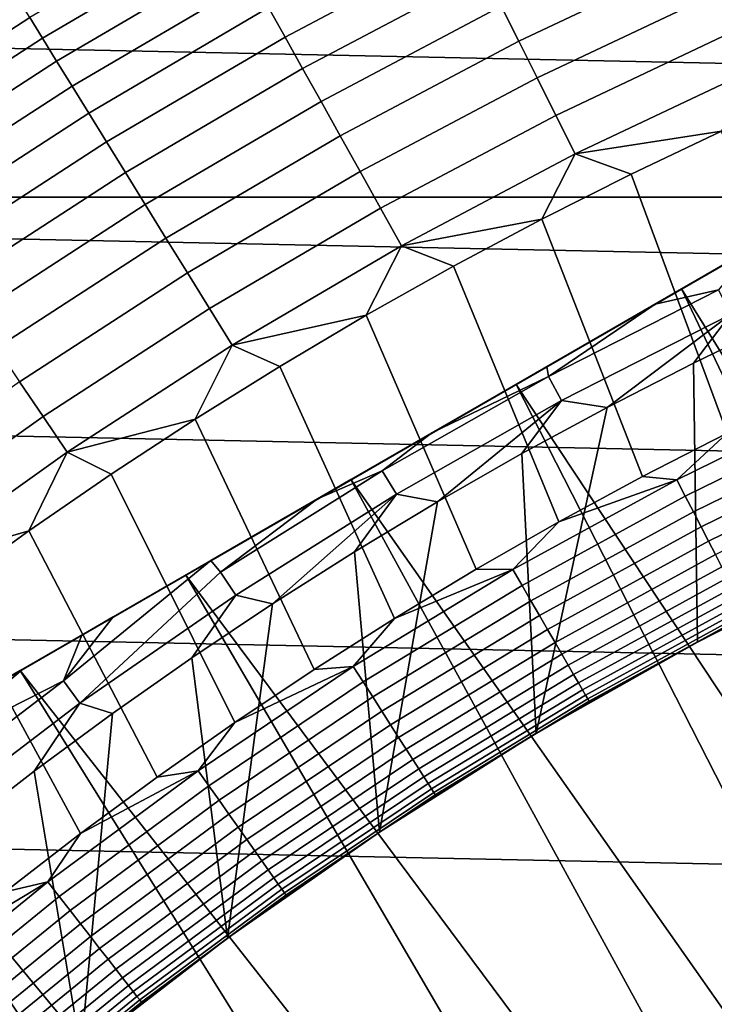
# Model space of a CAD drawing. Header units: metres. Extents: x -29 to 117, y -464 to 29.
# Tile 107 of 256: x -12.24 to -8.9, y 15 to 19.74. Entities that reach past the tile are written whole.
import ezdxf

# ---------------------------------------------------------------- set-up
doc = ezdxf.new("R2010")
doc.units = ezdxf.units.M
doc.layers.add('solid_24_501_056_XXX', color=7, linetype='CONTINUOUS')

msp = doc.modelspace()

# ---------------------------------------------------------------- linework, layer by layer
at = {"layer": 'solid_24_501_056_XXX'}
for points in [[(-3.338249, 21.744022, 147.34346), (-3.335342, 21.745701, 147.257355), (-17.164658, 13.761341, 147.257355), (-17.161753, 13.763019, 147.34343)], [(-17.164658, 13.761341, 129.791641), (-17.164658, 13.761341, 147.257355), (-3.335342, 21.745701, 147.257355), (-3.335342, 21.745701, 129.791641)], [(-17.159746, 13.764176, 129.621338), (-17.164658, 13.761341, 129.791641), (-3.335342, 21.745701, 129.791641), (-3.340253, 21.742865, 129.621338)], [(-3.34721, 21.738848, 147.429932), (-3.338249, 21.744022, 147.34346), (-17.161753, 13.763019, 147.34343), (-17.1528, 13.768188, 147.429871)], [(-3.340253, 21.742865, 129.621338), (-3.355197, 21.734238, 129.450684), (-17.159746, 13.764176, 129.621338)], [(-3.360694, 21.731064, 129.406357), (-17.144802, 13.772804, 129.450684), (-17.159746, 13.764176, 129.621338), (-3.355197, 21.734238, 129.450684)], [(-3.353562, 21.735182, 147.471283), (-3.34721, 21.738848, 147.429932), (-17.1528, 13.768188, 147.429871), (-17.146439, 13.77186, 147.471283)], [(-3.362133, 21.730232, 147.516678), (-3.353562, 21.735182, 147.471283), (-17.146439, 13.77186, 147.471283), (-17.137892, 13.776795, 147.516571)], [(-3.380181, 21.719812, 129.279663), (-17.139305, 13.775978, 129.406357), (-17.144802, 13.772804, 129.450684), (-3.360694, 21.731064, 129.406357)], [(-3.415605, 21.69936, 129.10791), (-17.11982, 13.787229, 129.279663), (-17.139305, 13.775978, 129.406357), (-3.380181, 21.719812, 129.279663)], [(-3.3836, 21.717838, 147.604523), (-3.362133, 21.730232, 147.516678), (-17.137892, 13.776795, 147.516571), (-17.116444, 13.789178, 147.60437)], [(-3.437664, 21.686625, 129.020355), (-17.084394, 13.807681, 129.10791), (-17.11982, 13.787229, 129.279663), (-3.415605, 21.69936, 129.10791)], [(-3.408527, 21.703447, 147.684433), (-3.3836, 21.717838, 147.604523), (-17.116444, 13.789178, 147.60437), (-17.091473, 13.803596, 147.684433)], [(-3.411747, 21.701588, 147.693619), (-3.408527, 21.703447, 147.684433), (-17.091473, 13.803596, 147.684433), (-17.08832, 13.805415, 147.69342)], [(-3.447465, 21.680967, 147.784378), (-3.411747, 21.701588, 147.693619), (-17.08832, 13.805415, 147.69342), (-17.052635, 13.826018, 147.784149)], [(-3.461836, 21.672668, 128.935287), (-17.062336, 13.820416, 129.020355), (-17.084394, 13.807681, 129.10791), (-3.437664, 21.686625, 129.020355)], [(-3.519247, 21.639523, 128.761612), (-17.038164, 13.834373, 128.935287), (-17.062336, 13.820416, 129.020355), (-3.461836, 21.672668, 128.935287)], [(-3.49114, 21.65575, 147.876862), (-3.447465, 21.680967, 147.784378), (-17.052635, 13.826018, 147.784149), (-17.008993, 13.851214, 147.876602)], [(-3.500814, 21.650166, 147.895264), (-3.49114, 21.65575, 147.876862), (-17.008993, 13.851214, 147.876602), (-16.999187, 13.856875, 147.895264)], [(-3.543741, 21.625381, 147.971329), (-3.500814, 21.650166, 147.895264), (-16.999187, 13.856875, 147.895264), (-16.956413, 13.881571, 147.971069)], [(-3.567751, 21.611519, 128.636612), (-16.980753, 13.867518, 128.761612), (-17.038164, 13.834373, 128.935287), (-3.519247, 21.639523, 128.761612)], [(-3.588748, 21.599396, 128.5867), (-16.932249, 13.895523, 128.636612), (-16.980753, 13.867518, 128.761612), (-3.567751, 21.611519, 128.636612)], [(-3.606045, 21.589411, 148.067581), (-3.543741, 21.625381, 147.971329), (-16.956413, 13.881571, 147.971069), (-16.894117, 13.917538, 148.067352)], [(-3.670763, 21.552046, 128.410522), (-16.911251, 13.907645, 128.5867), (-16.932249, 13.895523, 128.636612), (-3.588748, 21.599396, 128.5867)], [(-3.753112, 21.504501, 128.256302), (-16.829237, 13.954996, 128.410522), (-16.911251, 13.907645, 128.5867), (-3.670763, 21.552046, 128.410522)], [(-3.631133, 21.574926, 148.102859), (-3.606045, 21.589411, 148.067581), (-16.894117, 13.917538, 148.067352), (-16.868868, 13.932116, 148.102859)], [(-3.631133, 21.574926, 148.102859), (-16.868868, 13.932116, 148.102859), (-16.821459, 13.959487, 148.165436)], [(-3.67869, 21.547468, 148.165619), (-3.631133, 21.574926, 148.102859), (-16.821459, 13.959487, 148.165436)], [(-3.766415, 21.49682, 128.232971), (-16.746887, 14.002541, 128.256302), (-16.829237, 13.954996, 128.410522), (-3.753112, 21.504501, 128.256302)], [(-3.67869, 21.547468, 148.165619), (-16.821459, 13.959487, 148.165436), (-16.737396, 14.00802, 148.264679)], [(-3.762733, 21.498945, 148.264816), (-3.67869, 21.547468, 148.165619), (-16.737396, 14.00802, 148.264679)], [(-3.876734, 21.433128, 128.054153), (-16.733585, 14.010221, 128.232971), (-16.746887, 14.002541, 128.256302), (-3.766415, 21.49682, 128.232971)], [(-3.762733, 21.498945, 148.264816), (-16.737396, 14.00802, 148.264679), (-16.69902, 14.030177, 148.30632)], [(-3.80098, 21.476864, 148.30632), (-3.762733, 21.498945, 148.264816), (-16.69902, 14.030177, 148.30632)], [(-3.80098, 21.476864, 148.30632), (-16.69902, 14.030177, 148.30632), (-16.641638, 14.063307, 148.364944)], [(-3.858473, 21.44367, 148.365051), (-3.80098, 21.476864, 148.30632), (-16.641638, 14.063307, 148.364944)], [(-3.997584, 21.363356, 127.880692), (-16.623266, 14.073914, 128.054153), (-16.733585, 14.010221, 128.232971), (-3.876734, 21.433128, 128.054153)], [(-3.858473, 21.44367, 148.365051), (-16.641638, 14.063307, 148.364944), (-16.533468, 14.125759, 148.465179)], [(-3.966613, 21.381235, 148.46524), (-3.858473, 21.44367, 148.365051), (-16.533468, 14.125759, 148.465179)], [(-4.002474, 21.360531, 127.874092), (-16.502417, 14.143686, 127.880692), (-16.623266, 14.073914, 128.054153), (-3.997584, 21.363356, 127.880692)], [(-3.966613, 21.381235, 148.46524), (-16.533468, 14.125759, 148.465179), (-16.487696, 14.152185, 148.504456)], [(-4.012304, 21.354856, 148.504456), (-3.966613, 21.381235, 148.46524), (-16.487696, 14.152185, 148.504456)], [(-4.002474, 21.360531, 127.874092), (-16.497526, 14.14651, 127.874092), (-16.502417, 14.143686, 127.880692)], [(-4.002474, 21.360531, 127.874092), (-4.145812, 21.277775, 127.693161), (-16.497526, 14.14651, 127.874092)], [(-4.012304, 21.354856, 148.504456), (-16.487696, 14.152185, 148.504456), (-16.41267, 14.195501, 148.56517)], [(-4.087372, 21.311516, 148.565216), (-4.012304, 21.354856, 148.504456), (-16.41267, 14.195501, 148.56517)], [(-4.145812, 21.277775, 127.693161), (-16.354189, 14.229266, 127.693161), (-16.497526, 14.14651, 127.874092)], [(-4.087372, 21.311516, 148.565216), (-16.41267, 14.195501, 148.56517), (-16.27846, 14.272987, 148.664291)], [(-4.145812, 21.277775, 127.693161), (-4.306782, 21.184839, 127.511368), (-16.354189, 14.229266, 127.693161)], [(-4.221549, 21.234049, 148.664291), (-4.087372, 21.311516, 148.565216), (-16.27846, 14.272987, 148.664291)], [(-4.221549, 21.234049, 148.664291), (-16.27846, 14.272987, 148.664291), (-16.232086, 14.299762, 148.696198)], [(-4.267913, 21.207281, 148.696198), (-4.221549, 21.234049, 148.664291), (-16.232086, 14.299762, 148.696198)], [(-16.354189, 14.229266, 127.693161), (-4.306782, 21.184839, 127.511368), (-16.193218, 14.322203, 127.511368)], [(-4.267913, 21.207281, 148.696198), (-16.232086, 14.299762, 148.696198), (-16.130388, 14.358477, 148.762192)], [(-4.388535, 21.137638, 127.432182), (-16.193218, 14.322203, 127.511368), (-4.306782, 21.184839, 127.511368)], [(-4.369589, 21.148577, 148.762177), (-4.267913, 21.207281, 148.696198), (-16.130388, 14.358477, 148.762192)], [(-4.388535, 21.137638, 127.432182), (-16.111464, 14.369404, 127.432182), (-16.193218, 14.322203, 127.511368)], [(-4.369589, 21.148577, 148.762177), (-16.130388, 14.358477, 148.762192), (-15.967922, 14.452277, 148.858505)], [(-4.388535, 21.137638, 127.432182), (-4.439304, 21.108328, 127.389404), (-16.111464, 14.369404, 127.432182)], [(-4.532027, 21.054794, 148.85849), (-4.369589, 21.148577, 148.762177), (-15.967922, 14.452277, 148.858505)], [(-4.439304, 21.108328, 127.389404), (-16.060696, 14.398714, 127.389404), (-16.111464, 14.369404, 127.432182)], [(-4.483792, 21.082642, 127.354851), (-16.060696, 14.398714, 127.389404), (-4.439304, 21.108328, 127.389404)], [(-4.483792, 21.082642, 127.354851), (-16.016201, 14.424403, 127.354851), (-16.060696, 14.398714, 127.389404)], [(-4.592687, 21.019772, 127.279572), (-16.016201, 14.424403, 127.354851), (-4.483792, 21.082642, 127.354851)], [(-4.532027, 21.054794, 148.85849), (-15.967922, 14.452277, 148.858505), (-15.928154, 14.475237, 148.880569)], [(-4.571845, 21.031805, 148.880569), (-4.532027, 21.054794, 148.85849), (-15.928154, 14.475237, 148.880569)], [(-4.571845, 21.031805, 148.880569), (-15.928154, 14.475237, 148.880569), (-15.790285, 14.554835, 148.952667)], [(-4.709642, 20.952248, 148.952637), (-4.571845, 21.031805, 148.880569), (-15.790285, 14.554835, 148.952667)], [(-4.592687, 21.019772, 127.279572), (-15.9073, 14.487277, 127.279564), (-16.016201, 14.424403, 127.354851)], [(-4.592687, 21.019772, 127.279572), (-4.606872, 21.011581, 127.270576), (-15.9073, 14.487277, 127.279564)], [(-4.606872, 21.011581, 127.270576), (-15.893128, 14.49546, 127.270576), (-15.9073, 14.487277, 127.279564)], [(-4.715443, 20.948898, 127.206665), (-15.893128, 14.49546, 127.270576), (-4.606872, 21.011581, 127.270576)], [(-4.715443, 20.948898, 127.206665), (-15.784534, 14.558156, 127.20665), (-15.893128, 14.49546, 127.270576)], [(-4.9027, 20.840786, 149.044434), (-4.709642, 20.952248, 148.952637), (-15.790285, 14.554835, 148.952667)], [(-4.715443, 20.948898, 127.206665), (-4.809387, 20.894659, 127.157463), (-15.784534, 14.558156, 127.20665)], [(-4.809387, 20.894659, 127.157463), (-15.690613, 14.612382, 127.157463), (-15.784534, 14.558156, 127.20665)], [(-4.852493, 20.869772, 127.136429), (-15.690613, 14.612382, 127.157463), (-4.809387, 20.894659, 127.157463)], [(-4.9027, 20.840786, 149.044434), (-15.790285, 14.554835, 148.952667), (-15.597211, 14.666307, 149.044464)], [(-4.852493, 20.869772, 127.136429), (-15.647472, 14.637289, 127.136414), (-15.690613, 14.612382, 127.157463)], [(-5.004299, 20.782127, 127.069069), (-15.647472, 14.637289, 127.136414), (-4.852493, 20.869772, 127.136429)], [(-4.9027, 20.840786, 149.044434), (-15.597211, 14.666307, 149.044464), (-15.569981, 14.682029, 149.05661)], [(-4.930018, 20.825014, 149.05661), (-4.9027, 20.840786, 149.044434), (-15.569981, 14.682029, 149.05661)], [(-4.930018, 20.825014, 149.05661), (-15.569981, 14.682029, 149.05661), (-15.387621, 14.787314, 149.133255)], [(-5.112286, 20.719782, 149.133209), (-4.930018, 20.825014, 149.05661), (-15.387621, 14.787314, 149.133255)], [(-5.004299, 20.782127, 127.069069), (-15.495652, 14.724942, 127.069054), (-15.647472, 14.637289, 127.136414)], [(-5.004299, 20.782127, 127.069069), (-5.048937, 20.756355, 127.050964), (-15.495652, 14.724942, 127.069054)], [(-5.048937, 20.756355, 127.050964), (-15.451062, 14.750686, 127.050964), (-15.495652, 14.724942, 127.069054)], [(-5.17133, 20.685692, 127.004776), (-15.451062, 14.750686, 127.050964), (-5.048937, 20.756355, 127.050964)], [(-5.338662, 20.589083, 149.218842), (-5.112286, 20.719782, 149.133209), (-15.387621, 14.787314, 149.133255)], [(-5.17133, 20.685692, 127.004776), (-15.328606, 14.821386, 127.004753), (-15.451062, 14.750686, 127.050964)], [(-5.17133, 20.685692, 127.004776), (-5.328514, 20.594942, 126.95192), (-15.328606, 14.821386, 127.004753)], [(-5.338662, 20.589083, 149.218842), (-15.387621, 14.787314, 149.133255), (-15.161252, 14.918008, 149.218872)], [(-5.328514, 20.594942, 126.95192), (-15.171486, 14.9121, 126.95192), (-15.328606, 14.821386, 127.004753)], [(-5.354352, 20.580025, 126.943832), (-15.171486, 14.9121, 126.95192), (-5.328514, 20.594942, 126.95192)], [(-5.354352, 20.580025, 126.943832), (-15.145568, 14.927063, 126.943802), (-15.171486, 14.9121, 126.95192)], [(-5.338662, 20.589083, 149.218842), (-15.161252, 14.918008, 149.218872), (-15.148416, 14.925419, 149.223434)], [(-5.351584, 20.581623, 149.223434), (-5.338662, 20.589083, 149.218842), (-15.148416, 14.925419, 149.223434)], [(-5.351584, 20.581623, 149.223434), (-15.148416, 14.925419, 149.223434), (-14.916635, 15.059237, 149.300659)], [(-5.554103, 20.464699, 126.886475), (-15.145568, 14.927063, 126.943802), (-5.354352, 20.580025, 126.943832)], [(-5.583311, 20.447834, 149.300629), (-5.351584, 20.581623, 149.223434), (-14.916635, 15.059237, 149.300659)], [(-5.554103, 20.464699, 126.886475), (-14.945799, 15.0424, 126.886444), (-15.145568, 14.927063, 126.943802)], [(-5.554103, 20.464699, 126.886475), (-5.652919, 20.407646, 126.861031), (-14.945799, 15.0424, 126.886444)], [(-5.583311, 20.447834, 149.300629), (-14.916635, 15.059237, 149.300659), (-14.65399, 15.210876, 149.378677)], [(-5.583311, 20.447834, 149.300629), (-14.65399, 15.210876, 149.378677), (-5.84601, 20.296165, 149.378677)], [(-5.652919, 20.407646, 126.861031), (-14.847081, 15.099395, 126.861031), (-14.945799, 15.0424, 126.886444)], [(-5.771246, 20.339331, 126.832909), (-14.847081, 15.099395, 126.861031), (-5.652919, 20.407646, 126.861031)], [(-5.771246, 20.339331, 126.832909), (-14.728635, 15.16778, 126.832878), (-14.847081, 15.099395, 126.861031)], [(-6.0066, 20.203449, 126.783394), (-14.728635, 15.16778, 126.832878), (-5.771246, 20.339331, 126.832909)], [(-5.84601, 20.296165, 149.378677), (-14.65399, 15.210876, 149.378677), (-13.842729, 15.679258, 149.584457)], [(-5.84601, 20.296165, 149.378677), (-13.842729, 15.679258, 149.584457), (-6.657271, 19.827784, 149.584457)], [(-11.305944, 20.267025, 122.197731), (-12.191357, 19.747089, 122.197731), (-12.130145, 19.64794, 122.378937), (-11.249178, 20.165266, 122.378937)], [(-10.156631, 20.2649, 122.866074), (-11.043074, 19.795803, 122.866074), (-10.963618, 19.653372, 123.006828), (-10.083553, 20.119093, 123.006828)], [(-6.0066, 20.203449, 126.783394), (-14.493257, 15.303676, 126.783363), (-14.728635, 15.16778, 126.832878)], [(-6.0066, 20.203449, 126.783394), (-6.028538, 20.190783, 126.779175), (-14.493257, 15.303676, 126.783363)], [(-6.028538, 20.190783, 126.779175), (-14.471464, 15.316257, 126.779175), (-14.493257, 15.303676, 126.783363)], [(-6.261362, 20.056362, 126.738152), (-14.471464, 15.316257, 126.779175), (-6.028538, 20.190783, 126.779175)], [(-9.039147, 20.221937, 123.25148), (-9.924785, 19.802311, 123.25148), (-9.839911, 19.632971, 123.354111), (-8.961849, 20.049007, 123.354111)], [(-11.249178, 20.165266, 122.378937), (-12.130145, 19.64794, 122.378937), (-12.06226, 19.537981, 122.551315), (-11.186223, 20.052412, 122.551315)], [(-10.083553, 20.119093, 123.006828), (-10.963618, 19.653372, 123.006828), (-10.879447, 19.502485, 123.135521), (-10.006138, 19.964632, 123.135521)], [(-6.261362, 20.056362, 126.738152), (-14.238462, 15.450781, 126.738121), (-14.471464, 15.316257, 126.779175)], [(-6.261362, 20.056362, 126.738152), (-6.467978, 19.937073, 126.706787), (-14.238462, 15.450781, 126.738121)], [(-11.186223, 20.052412, 122.551315), (-12.06226, 19.537981, 122.551315), (-11.98805, 19.41778, 122.713974), (-11.117403, 19.929047, 122.713974)], [(-8.961849, 20.049007, 123.354111), (-9.839911, 19.632971, 123.354111), (-9.751958, 19.457481, 123.442886), (-8.881743, 19.869799, 123.442886)], [(-10.006138, 19.964632, 123.135521), (-10.879447, 19.502485, 123.135521), (-10.790993, 19.343924, 123.25148), (-9.924785, 19.802311, 123.25148)], [(-6.467978, 19.937073, 126.706787), (-14.032022, 15.569969, 126.706787), (-14.238462, 15.450781, 126.738121)], [(-6.536589, 19.897459, 126.697319), (-14.032022, 15.569969, 126.706787), (-6.467978, 19.937073, 126.706787)], [(-6.536589, 19.897459, 126.697319), (-13.963189, 15.60971, 126.697289), (-14.032022, 15.569969, 126.706787)], [(-6.833449, 19.726067, 126.661034), (-13.963189, 15.60971, 126.697289), (-6.536589, 19.897459, 126.697319)], [(-11.117403, 19.929047, 122.713974), (-11.98805, 19.41778, 122.713974), (-11.9079, 19.287956, 122.866074), (-11.043074, 19.795803, 122.866074)], [(-8.881743, 19.869799, 123.442886), (-9.751958, 19.457481, 123.442886), (-9.661376, 19.276749, 123.517342), (-8.799245, 19.685236, 123.517342)], [(-6.657271, 19.827784, 149.584457), (-13.842729, 15.679258, 149.584457), (-13.038033, 16.14385, 149.748764)], [(-12.24558, 19.834917, 122.008636), (-13.110959, 19.27384, 122.008636), (-13.052904, 19.188496, 122.197731), (-12.191357, 19.747089, 122.197731)], [(-6.657271, 19.827784, 149.584457), (-13.038033, 16.14385, 149.748764), (-7.461968, 19.363192, 149.748764)], [(-9.924785, 19.802311, 123.25148), (-10.790993, 19.343924, 123.25148), (-10.698712, 19.178503, 123.354111), (-9.839911, 19.632971, 123.354111)], [(21.877172, 18.883842, -99.5), (-21.877172, 18.883842, -99.5), (-21.067442, 19.783127, -99.5)], [(21.877172, 18.883842, -99.5), (-21.067442, 19.783127, -99.5), (21.067442, 19.783127, -99.5)], [(-11.043074, 19.795803, 122.866074), (-11.9079, 19.287956, 122.866074), (-11.822222, 19.149178, 123.006828), (-10.963618, 19.653372, 123.006828)], [(-6.833449, 19.726067, 126.661034), (-13.66626, 15.781142, 126.660995), (-13.963189, 15.60971, 126.697289)], [(-6.833449, 19.726067, 126.661034), (-6.991508, 19.634811, 126.644547), (-13.66626, 15.781142, 126.660995)], [(-12.191357, 19.747089, 122.197731), (-13.052904, 19.188496, 122.197731), (-12.987367, 19.092152, 122.378937), (-12.130145, 19.64794, 122.378937)], [(-8.799245, 19.685236, 123.517342), (-9.661376, 19.276749, 123.517342), (-9.568634, 19.091707, 123.577095), (-8.714778, 19.496273, 123.577095)], [(-6.991508, 19.634811, 126.644547), (-13.508492, 15.872229, 126.644547), (-13.66626, 15.781142, 126.660995)], [(-7.153824, 19.5411, 126.629379), (-13.508492, 15.872229, 126.644547), (-6.991508, 19.634811, 126.644547)], [(-12.130145, 19.64794, 122.378937), (-12.987367, 19.092152, 122.378937), (-12.914683, 18.985304, 122.551315), (-12.06226, 19.537981, 122.551315)], [(-10.963618, 19.653372, 123.006828), (-11.822222, 19.149178, 123.006828), (-11.731459, 19.002163, 123.135521), (-10.879447, 19.502485, 123.135521)], [(-9.839911, 19.632971, 123.354111), (-10.698712, 19.178503, 123.354111), (-10.603083, 19.007076, 123.442886), (-9.751958, 19.457481, 123.442886)], [(-7.153824, 19.5411, 126.629379), (-13.345794, 15.966164, 126.629341), (-13.508492, 15.872229, 126.644547)], [(-7.499406, 19.341578, 126.602356), (-13.345794, 15.966164, 126.629341), (-7.153824, 19.5411, 126.629379)], [(-12.06226, 19.537981, 122.551315), (-12.914683, 18.985304, 122.551315), (-12.83523, 18.868504, 122.713974), (-11.98805, 19.41778, 122.713974)], [(-10.879447, 19.502485, 123.135521), (-11.731459, 19.002163, 123.135521), (-11.636078, 18.847668, 123.25148), (-10.790993, 19.343924, 123.25148)], [(-8.714778, 19.496273, 123.577095), (-9.568634, 19.091707, 123.577095), (-8.864876, 19.200575, 123.621208)], [(-9.751958, 19.457481, 123.442886), (-10.603083, 19.007076, 123.442886), (-10.504595, 18.830526, 123.517342), (-9.661376, 19.276749, 123.517342)], [(-11.98805, 19.41778, 122.713974), (-12.83523, 18.868504, 122.713974), (-12.749415, 18.742352, 122.866074), (-11.9079, 19.287956, 122.866074)], [(-7.499406, 19.341578, 126.602356), (-13.000055, 16.165775, 126.602318), (-13.345794, 15.966164, 126.629341)], [(-7.461968, 19.363192, 149.748764), (-13.038033, 16.14385, 149.748764), (-12.238192, 16.605639, 149.871857)], [(-7.499406, 19.341578, 126.602356), (-7.643551, 19.258354, 126.592926), (-13.000055, 16.165775, 126.602318)], [(-7.461968, 19.363192, 149.748764), (-12.238192, 16.605639, 149.871857), (-8.261808, 18.901403, 149.871857)], [(-10.790993, 19.343924, 123.25148), (-11.636078, 18.847668, 123.25148), (-11.536571, 18.686491, 123.354111), (-10.698712, 19.178503, 123.354111)], [(-11.9079, 19.287956, 122.866074), (-12.749415, 18.742352, 122.866074), (-12.657683, 18.607498, 123.006828), (-11.822222, 19.149178, 123.006828)], [(-7.643551, 19.258354, 126.592926), (-12.856415, 16.248707, 126.592926), (-13.000055, 16.165775, 126.602318)], [(-7.871931, 19.126499, 126.579926), (-12.856415, 16.248707, 126.592926), (-7.643551, 19.258354, 126.592926)], [(-9.661376, 19.276749, 123.517342), (-10.504595, 18.830526, 123.517342), (-10.403758, 18.649767, 123.577095), (-9.568634, 19.091707, 123.577095)], [(-9.568634, 19.091707, 123.577095), (-9.299648, 18.993805, 123.621208), (-8.864876, 19.200575, 123.621208)], [(-8.864876, 19.200575, 123.621208), (-9.299648, 18.993805, 123.621208), (-8.837372, 17.74782, 123.854294), (-8.425075, 17.94721, 123.854294)], [(-11.822222, 19.149178, 123.006828), (-12.657683, 18.607498, 123.006828), (-12.560505, 18.464643, 123.135521), (-11.731459, 19.002163, 123.135521)], [(-10.698712, 19.178503, 123.354111), (-11.536571, 18.686491, 123.354111), (-11.433451, 18.519463, 123.442886), (-10.603083, 19.007076, 123.442886)], [(-7.871931, 19.126499, 126.579926), (-12.62734, 16.380962, 126.579887), (-12.856415, 16.248707, 126.592926)], [(-8.274151, 18.894278, 126.561935), (-12.62734, 16.380962, 126.579887), (-7.871931, 19.126499, 126.579926)], [(-9.568634, 19.091707, 123.577095), (-10.403758, 18.649767, 123.577095), (-9.729602, 18.777191, 123.621208)], [(-9.568634, 19.091707, 123.577095), (-9.729602, 18.777191, 123.621208), (-9.299648, 18.993805, 123.621208)], [(-11.731459, 19.002163, 123.135521), (-12.560505, 18.464643, 123.135521), (-12.458384, 18.314518, 123.25148), (-11.636078, 18.847668, 123.25148)], [(-10.603083, 19.007076, 123.442886), (-11.433451, 18.519463, 123.442886), (-11.32725, 18.347443, 123.517342), (-10.504595, 18.830526, 123.517342)], [(-9.299648, 18.993805, 123.621208), (-9.729602, 18.777191, 123.621208), (-9.244953, 17.53896, 123.854294), (-8.837372, 17.74782, 123.854294)], [(-8.261808, 18.901403, 149.871857), (-12.238192, 16.605639, 149.871857), (-11.441702, 17.065491, 149.953873)], [(-8.261808, 18.901403, 149.871857), (-11.441702, 17.065491, 149.953873), (-9.058299, 18.441549, 149.953873)], [(-6.740732, 15.474248, 153.621323), (-8.261808, 18.901403, 149.871857), (-9.058299, 18.441549, 149.953873), (-7.112681, 15.306849, 153.621323)], [(23.380772, 16.986727, -99.5), (-22.648489, 17.951477, -99.5), (-21.877172, 18.883842, -99.5), (22.648489, 17.951477, -99.5)], [(22.648489, 17.951477, -99.5), (-21.877172, 18.883842, -99.5), (21.877172, 18.883842, -99.5)], [(-8.274151, 18.894278, 126.561935), (-12.225005, 16.613251, 126.561905), (-12.62734, 16.380962, 126.579887)], [(-8.274151, 18.894278, 126.561935), (-8.558078, 18.730352, 126.552361), (-12.225005, 16.613251, 126.561905)], [(-11.636078, 18.847668, 123.25148), (-12.458384, 18.314518, 123.25148), (-12.351845, 18.1579, 123.354111), (-11.536571, 18.686491, 123.354111)], [(-10.504595, 18.830526, 123.517342), (-11.32725, 18.347443, 123.517342), (-11.218517, 18.17132, 123.577095), (-10.403758, 18.649767, 123.577095)], [(-10.403758, 18.649767, 123.577095), (-10.154511, 18.550848, 123.621208), (-9.729602, 18.777191, 123.621208)], [(-9.729602, 18.777191, 123.621208), (-10.154511, 18.550848, 123.621208), (-9.6476, 17.32074, 123.854294), (-9.244953, 17.53896, 123.854294)], [(-12.225005, 16.613251, 126.561905), (-8.558078, 18.730352, 126.552361), (-11.941719, 16.776806, 126.552353)], [(-11.941719, 16.776806, 126.552353), (-8.558078, 18.730352, 126.552361), (-8.710312, 18.64246, 126.548126)], [(-11.536571, 18.686491, 123.354111), (-12.351845, 18.1579, 123.354111), (-12.241438, 17.995596, 123.442886), (-11.433451, 18.519463, 123.442886)], [(-11.941719, 16.776806, 126.552353), (-8.710312, 18.64246, 126.548126), (-11.790401, 16.86417, 126.548141)], [(-11.790401, 16.86417, 126.548141), (-8.710312, 18.64246, 126.548126), (-9.184677, 18.368586, 126.538322)], [(-10.403758, 18.649767, 123.577095), (-11.218517, 18.17132, 123.577095), (-10.574159, 18.314892, 123.621208)], [(-10.403758, 18.649767, 123.577095), (-10.574159, 18.314892, 123.621208), (-10.154511, 18.550848, 123.621208)], [(-9.184677, 18.368586, 126.538322), (-8.710312, 18.64246, 126.548126), (-8.879103, 18.437647, 126.52346)], [(-11.433451, 18.519463, 123.442886), (-12.241438, 17.995596, 123.442886), (-12.127732, 17.828442, 123.517342), (-11.32725, 18.347443, 123.517342)], [(-10.154511, 18.550848, 123.621208), (-10.574159, 18.314892, 123.621208), (-10.045096, 17.093281, 123.854294), (-9.6476, 17.32074, 123.854294)], [(-9.058299, 18.441549, 149.953873), (-11.441702, 17.065491, 149.953873), (-10.647049, 17.524284, 149.994873)], [(-9.058299, 18.441549, 149.953873), (-10.647049, 17.524284, 149.994873), (-9.852952, 17.982756, 149.994873)], [(-7.843901, 14.945335, 153.621323), (-7.480475, 15.130509, 153.621323), (-9.058299, 18.441549, 149.953873), (-9.852952, 17.982756, 149.994873)], [(-9.184677, 18.368586, 126.538322), (-8.879103, 18.437647, 126.52346), (-9.697364, 18.020721, 126.52346)], [(-8.821974, 18.319017, 126.505867), (-9.634971, 17.904776, 126.505867), (-9.697364, 18.020721, 126.52346), (-8.879103, 18.437647, 126.52346)], [(-7.480475, 15.130509, 153.621323), (-7.112681, 15.306849, 153.621323), (-9.058299, 18.441549, 149.953873)], [(-11.32725, 18.347443, 123.517342), (-12.127732, 17.828442, 123.517342), (-12.011315, 17.657303, 123.577095), (-11.218517, 18.17132, 123.577095)], [(-11.790401, 16.86417, 126.548141), (-9.184677, 18.368586, 126.538322), (-11.320015, 17.135748, 126.538391)], [(-11.320015, 17.135748, 126.538391), (-9.184677, 18.368586, 126.538322), (-10.807147, 17.431852, 126.532394)], [(-10.807147, 17.431852, 126.532394), (-9.184677, 18.368586, 126.538322), (-9.70532, 18.067991, 126.53231)], [(-9.70532, 18.067991, 126.53231), (-9.184677, 18.368586, 126.538322), (-9.697364, 18.020721, 126.52346)], [(-11.218517, 18.17132, 123.577095), (-10.988327, 18.069443, 123.621208), (-10.574159, 18.314892, 123.621208)], [(-10.574159, 18.314892, 123.621208), (-10.988327, 18.069443, 123.621208), (-10.437231, 16.856703, 123.854294), (-10.045096, 17.093281, 123.854294)], [(-9.634971, 17.904776, 126.505867), (-8.821974, 18.319017, 126.505867), (-9.415011, 17.871696, 126.5)], [(-8.821974, 18.319017, 126.505867), (-8.999571, 18.084448, 126.5), (-9.415011, 17.871696, 126.5)], [(-8.821974, 18.319017, 126.505867), (-8.579163, 18.287634, 126.5), (-8.999571, 18.084448, 126.5)], [(-8.999571, 18.084448, 126.5), (-8.579163, 18.287634, 126.5), (-8.186488, 17.145884, 126.5), (-8.981101, 16.74334, 126.5)], [(-11.218517, 18.17132, 123.577095), (-12.011315, 17.657303, 123.577095), (-11.396799, 17.814631, 123.621208)], [(-11.218517, 18.17132, 123.577095), (-11.396799, 17.814631, 123.621208), (-10.988327, 18.069443, 123.621208)], [(-10.988327, 18.069443, 123.621208), (-11.396799, 17.814631, 123.621208), (-10.823795, 16.611132, 123.854294), (-10.437231, 16.856703, 123.854294)], [(-10.807147, 17.431852, 126.532394), (-9.70532, 18.067991, 126.53231), (-10.257606, 17.74913, 126.53035)], [(-10.257606, 17.74913, 126.53035), (-9.70532, 18.067991, 126.53231), (-9.697364, 18.020721, 126.52346)], [(-9.415011, 17.871696, 126.5), (-8.999571, 18.084448, 126.5), (-8.981101, 16.74334, 126.5), (-9.755919, 16.304045, 126.5)], [(-10.257606, 17.74913, 126.53035), (-9.697364, 18.020721, 126.52346), (-10.496096, 17.567505, 126.52346)], [(-9.634971, 17.904776, 126.505867), (-10.428563, 17.454475, 126.505867), (-10.496096, 17.567505, 126.52346), (-9.697364, 18.020721, 126.52346)], [(24.071438, 15.992999, -99.5), (-23.380772, 16.986727, -99.5), (-22.648489, 17.951477, -99.5), (23.380772, 16.986727, -99.5)], [(-12.241438, 17.995596, 123.442886), (-13.025462, 17.436502, 123.442886), (-12.904474, 17.274542, 123.517342), (-12.127732, 17.828442, 123.517342)], [(-8.5568, 14.548918, 153.621323), (-8.202745, 14.751433, 153.621323), (-9.852952, 17.982756, 149.994873), (-10.647049, 17.524284, 149.994873)], [(-8.202745, 14.751433, 153.621323), (-7.843901, 14.945335, 153.621323), (-9.852952, 17.982756, 149.994873)], [(-10.428563, 17.454475, 126.505867), (-9.634971, 17.904776, 126.505867), (-10.230534, 17.417686, 126.5)], [(-9.634971, 17.904776, 126.505867), (-9.825266, 17.649473, 126.5), (-10.230534, 17.417686, 126.5)], [(-9.634971, 17.904776, 126.505867), (-9.415011, 17.871696, 126.5), (-9.825266, 17.649473, 126.5)], [(-8.273175, 17.919073, 123.874374), (-8.837372, 17.74782, 123.854294), (-9.080181, 17.523954, 123.874374)], [(-8.273175, 17.919073, 123.874374), (-9.080181, 17.523954, 123.874374), (-9.039411, 17.445271, 123.903053), (-8.236029, 17.838617, 123.903053)], [(-9.825266, 17.649473, 126.5), (-9.415011, 17.871696, 126.5), (-9.755919, 16.304045, 126.5)], [(-12.127732, 17.828442, 123.517342), (-12.904474, 17.274542, 123.517342), (-12.780601, 17.108719, 123.577095), (-12.011315, 17.657303, 123.577095)], [(-12.011315, 17.657303, 123.577095), (-11.799365, 17.550587, 123.621208), (-11.396799, 17.814631, 123.621208)], [(-11.396799, 17.814631, 123.621208), (-11.799365, 17.550587, 123.621208), (-11.204583, 16.356697, 123.854294), (-10.823795, 16.611132, 123.854294)], [(-8.236029, 17.838617, 123.903053), (-9.039411, 17.445271, 123.903053), (-9.000045, 17.369299, 123.939857), (-8.200161, 17.760931, 123.939857)], [(-10.807147, 17.431852, 126.532394), (-10.257606, 17.74913, 126.53035), (-10.496096, 17.567505, 126.52346)], [(-9.080181, 17.523954, 123.874374), (-8.837372, 17.74782, 123.854294), (-9.244953, 17.53896, 123.854294)], [(-8.200161, 17.760931, 123.939857), (-9.000045, 17.369299, 123.939857), (-8.962425, 17.296696, 123.984459), (-8.165885, 17.686691, 123.984459)], [(-8.165885, 17.686691, 123.984459), (-8.962425, 17.296696, 123.984459), (-8.926878, 17.228092, 124.036476), (-8.133497, 17.616543, 124.036476)], [(-12.011315, 17.657303, 123.577095), (-12.780601, 17.108719, 123.577095), (-12.195816, 17.277447, 123.621208)], [(-12.011315, 17.657303, 123.577095), (-12.195816, 17.277447, 123.621208), (-11.799365, 17.550587, 123.621208)], [(-10.230534, 17.417686, 126.5), (-9.825266, 17.649473, 126.5), (-9.755919, 16.304045, 126.5), (-10.509558, 15.828744, 126.5)], [(-8.133497, 17.616543, 124.036476), (-8.926878, 17.228092, 124.036476), (-8.893712, 17.164085, 124.095459), (-8.103278, 17.55109, 124.095459)], [(-11.799365, 17.550587, 123.621208), (-12.195816, 17.277447, 123.621208), (-11.579395, 16.093534, 123.854294), (-11.204583, 16.356697, 123.854294)], [(-10.807147, 17.431852, 126.532394), (-10.496096, 17.567505, 126.52346), (-11.27369, 17.078911, 126.52346)], [(-10.428563, 17.454475, 126.505867), (-11.201155, 16.969023, 126.505867), (-11.27369, 17.078911, 126.52346), (-10.496096, 17.567505, 126.52346)], [(-9.080181, 17.523954, 123.874374), (-9.244953, 17.53896, 123.854294), (-9.6476, 17.32074, 123.854294)], [(-9.249714, 14.118521, 153.621323), (-8.905857, 14.337906, 153.621323), (-10.647049, 17.524284, 149.994873), (-11.441702, 17.065491, 149.953873)], [(-8.905857, 14.337906, 153.621323), (-8.5568, 14.548918, 153.621323), (-10.647049, 17.524284, 149.994873)], [(-9.080181, 17.523954, 123.874374), (-9.6476, 17.32074, 123.854294), (-9.868366, 17.092512, 123.874374)], [(-9.080181, 17.523954, 123.874374), (-9.868366, 17.092512, 123.874374), (-9.824058, 17.015766, 123.903053), (-9.039411, 17.445271, 123.903053)], [(-11.320015, 17.135748, 126.538391), (-10.807147, 17.431852, 126.532394), (-11.27369, 17.078911, 126.52346)], [(-11.201155, 16.969023, 126.505867), (-10.428563, 17.454475, 126.505867), (-11.024044, 16.926611, 126.5)], [(-10.428563, 17.454475, 126.505867), (-10.630197, 17.176697, 126.5), (-11.024044, 16.926611, 126.5)], [(-10.428563, 17.454475, 126.505867), (-10.230534, 17.417686, 126.5), (-10.630197, 17.176697, 126.5)], [(-9.039411, 17.445271, 123.903053), (-9.824058, 17.015766, 123.903053), (-9.781275, 16.941666, 123.939857), (-9.000045, 17.369299, 123.939857)], [(-10.630197, 17.176697, 126.5), (-10.230534, 17.417686, 126.5), (-10.509558, 15.828744, 126.5)], [(-9.000045, 17.369299, 123.939857), (-9.781275, 16.941666, 123.939857), (-9.74039, 16.87085, 123.984459), (-8.962425, 17.296696, 123.984459)], [(-9.868366, 17.092512, 123.874374), (-9.6476, 17.32074, 123.854294), (-10.045096, 17.093281, 123.854294)], [(-8.962425, 17.296696, 123.984459), (-9.74039, 16.87085, 123.984459), (-9.701756, 16.803936, 124.036476), (-8.926878, 17.228092, 124.036476)], [(-12.780601, 17.108719, 123.577095), (-12.585948, 16.995352, 123.621208), (-12.195816, 17.277447, 123.621208)], [(-12.195816, 17.277447, 123.621208), (-12.585948, 16.995352, 123.621208), (-11.948028, 15.821785, 123.854294), (-11.579395, 16.093534, 123.854294)], [(-8.926878, 17.228092, 124.036476), (-9.701756, 16.803936, 124.036476), (-9.665711, 16.741503, 124.095459), (-8.893712, 17.164085, 124.095459)], [(-11.024044, 16.926611, 126.5), (-10.630197, 17.176697, 126.5), (-10.509558, 15.828744, 126.5), (-11.239895, 15.318759, 126.5)], [(-8.893712, 17.164085, 124.095459), (-9.665711, 16.741503, 124.095459), (-9.632566, 16.684093, 124.160889), (-8.863214, 17.105227, 124.160889)], [(-8.586097, 16.949305, 124.839096), (-8.981071, 16.743368, 124.839096), (-8.981101, 16.74334, 126.5), (-8.186488, 17.145884, 126.5)], [(-11.951188, 16.4494, 126.505867), (-12.028581, 16.555922, 126.52346), (-11.320015, 17.135748, 126.538391), (-11.27369, 17.078911, 126.52346)], [(-11.790401, 16.86417, 126.548141), (-11.320015, 17.135748, 126.538391), (-12.028581, 16.555922, 126.52346)], [(-8.863214, 17.105227, 124.160889), (-9.632566, 16.684093, 124.160889), (-9.602609, 16.632206, 124.232208), (-8.835649, 17.052029, 124.232208)], [(-9.921026, 13.655148, 153.621323), (-9.58817, 13.89089, 153.621323), (-11.441702, 17.065491, 149.953873), (-12.238192, 16.605639, 149.871857)], [(-11.951188, 16.4494, 126.505867), (-11.27369, 17.078911, 126.52346), (-11.201155, 16.969023, 126.505867)], [(-9.58817, 13.89089, 153.621323), (-9.249714, 14.118521, 153.621323), (-11.441702, 17.065491, 149.953873)], [(-9.868366, 17.092512, 123.874374), (-10.437231, 16.856703, 123.854294), (-10.636099, 16.625645, 123.874374)], [(-9.868366, 17.092512, 123.874374), (-10.636099, 16.625645, 123.874374), (-10.588343, 16.550995, 123.903053), (-9.824058, 17.015766, 123.903053)], [(-9.868366, 17.092512, 123.874374), (-10.045096, 17.093281, 123.854294), (-10.437231, 16.856703, 123.854294)], [(-8.835649, 17.052029, 124.232208), (-9.602609, 16.632206, 124.232208), (-9.576099, 16.58629, 124.308784), (-8.811257, 17.004953, 124.308784)], [(-9.824058, 17.015766, 123.903053), (-10.588343, 16.550995, 123.903053), (-10.542232, 16.478916, 123.939857), (-9.781275, 16.941666, 123.939857)], [(-8.811257, 17.004953, 124.308784), (-9.576099, 16.58629, 124.308784), (-9.553267, 16.546743, 124.389969), (-8.790249, 16.964409, 124.389969)], [(24.71983, 14.971294, -99.5), (-24.071438, 15.992999, -99.5), (-23.380772, 16.986727, -99.5), (24.071438, 15.992999, -99.5)], [(-12.585948, 16.995352, 123.621208), (-12.969558, 16.704451, 123.621208), (-12.310286, 15.541593, 123.854294), (-11.948028, 15.821785, 123.854294)], [(-11.951188, 16.4494, 126.505867), (-11.201155, 16.969023, 126.505867), (-11.412271, 16.667324, 126.5), (-11.794287, 16.399231, 126.5)], [(-11.201155, 16.969023, 126.505867), (-11.024044, 16.926611, 126.5), (-11.412271, 16.667324, 126.5)], [(-8.790249, 16.964409, 124.389969), (-9.553267, 16.546743, 124.389969), (-9.534311, 16.51391, 124.475044), (-8.772806, 16.930748, 124.475044)], [(-11.412271, 16.667324, 126.5), (-11.024044, 16.926611, 126.5), (-11.239895, 15.318759, 126.5)], [(-9.781275, 16.941666, 123.939857), (-10.542232, 16.478916, 123.939857), (-10.498165, 16.410036, 123.984459), (-9.74039, 16.87085, 123.984459)], [(-8.772806, 16.930748, 124.475044), (-9.534311, 16.51391, 124.475044), (-9.519395, 16.488075, 124.563286), (-8.759082, 16.904261, 124.563286)], [(-8.743227, 16.873663, 124.746147), (-8.981071, 16.743368, 124.839096), (-8.586097, 16.949305, 124.839096)], [(-11.941719, 16.776806, 126.552353), (-11.790401, 16.86417, 126.548141), (-12.028581, 16.555922, 126.52346)], [(-9.74039, 16.87085, 123.984459), (-10.498165, 16.410036, 123.984459), (-10.456527, 16.34495, 124.036476), (-9.701756, 16.803936, 124.036476)], [(-8.759082, 16.904261, 124.563286), (-9.519395, 16.488075, 124.563286), (-9.508648, 16.469461, 124.653915), (-8.749193, 16.885176, 124.653915)], [(-8.749193, 16.885176, 124.653915), (-9.508648, 16.469461, 124.653915), (-9.502165, 16.458231, 124.746147), (-8.743227, 16.873663, 124.746147)], [(-8.743227, 16.873663, 124.746147), (-9.502165, 16.458231, 124.746147), (-8.981071, 16.743368, 124.839096)], [(-10.636099, 16.625645, 123.874374), (-10.437231, 16.856703, 123.854294), (-10.823795, 16.611132, 123.854294)], [(-12.225005, 16.613251, 126.561905), (-11.941719, 16.776806, 126.552353), (-12.028581, 16.555922, 126.52346), (-12.683726, 16.224344, 126.552628)], [(-9.701756, 16.803936, 124.036476), (-10.456527, 16.34495, 124.036476), (-10.417678, 16.284224, 124.095459), (-9.665711, 16.741503, 124.095459)], [(-9.665711, 16.741503, 124.095459), (-10.417678, 16.284224, 124.095459), (-10.381954, 16.228382, 124.160889), (-9.632566, 16.684093, 124.160889)], [(-9.371109, 16.528227, 124.839096), (-9.755995, 16.304005, 124.839096), (-9.755919, 16.304045, 126.5), (-8.981101, 16.74334, 126.5)], [(-9.502165, 16.458231, 124.746147), (-9.371109, 16.528227, 124.839096), (-8.981071, 16.743368, 124.839096)], [(-8.981071, 16.743368, 124.839096), (-9.371109, 16.528227, 124.839096), (-8.981101, 16.74334, 126.5)], [(-9.632566, 16.684093, 124.160889), (-10.381954, 16.228382, 124.160889), (-10.349666, 16.177912, 124.232208), (-9.602609, 16.632206, 124.232208)], [(-11.794287, 16.399231, 126.5), (-11.412271, 16.667324, 126.5), (-11.239895, 15.318759, 126.5), (-11.945461, 14.775173, 126.5)], [(-10.636099, 16.625645, 123.874374), (-11.204583, 16.356697, 123.854294), (-11.381785, 16.124317, 123.874374)], [(-10.636099, 16.625645, 123.874374), (-11.381785, 16.124317, 123.874374), (-11.330681, 16.051918, 123.903053), (-10.588343, 16.550995, 123.903053)], [(-10.636099, 16.625645, 123.874374), (-10.823795, 16.611132, 123.854294), (-11.204583, 16.356697, 123.854294)], [(-9.602609, 16.632206, 124.232208), (-10.349666, 16.177912, 124.232208), (-10.321094, 16.133249, 124.308784), (-9.576099, 16.58629, 124.308784)], [(-10.569168, 13.159883, 153.621323), (-10.24809, 13.411431, 153.621323), (-12.238192, 16.605639, 149.871857), (-13.038033, 16.14385, 149.748764)], [(-12.62734, 16.380962, 126.579887), (-12.225005, 16.613251, 126.561905), (-12.683726, 16.224344, 126.552628)], [(-10.24809, 13.411431, 153.621323), (-9.921026, 13.655148, 153.621323), (-12.238192, 16.605639, 149.871857)], [(-9.576099, 16.58629, 124.308784), (-10.321094, 16.133249, 124.308784), (-10.296485, 16.094784, 124.389969), (-9.553267, 16.546743, 124.389969)], [(-12.683726, 16.224344, 126.552628), (-12.028581, 16.555922, 126.52346), (-12.759248, 15.99959, 126.52346)], [(-11.951188, 16.4494, 126.505867), (-12.677154, 15.896647, 126.505867), (-12.759248, 15.99959, 126.52346), (-12.028581, 16.555922, 126.52346)], [(-10.588343, 16.550995, 123.903053), (-11.330681, 16.051918, 123.903053), (-11.281338, 15.982014, 123.939857), (-10.542232, 16.478916, 123.939857)], [(-9.553267, 16.546743, 124.389969), (-10.296485, 16.094784, 124.389969), (-10.276054, 16.062847, 124.475044), (-9.534311, 16.51391, 124.475044)], [(-9.534311, 16.51391, 124.475044), (-10.276054, 16.062847, 124.475044), (-10.259977, 16.037718, 124.563286), (-9.519395, 16.488075, 124.563286)], [(-9.519395, 16.488075, 124.563286), (-10.259977, 16.037718, 124.563286), (-10.248395, 16.019611, 124.653915), (-9.508648, 16.469461, 124.653915)], [(-9.502165, 16.458231, 124.746147), (-9.755995, 16.304005, 124.839096), (-9.371109, 16.528227, 124.839096)], [(-12.677154, 15.896647, 126.505867), (-11.951188, 16.4494, 126.505867), (-12.169869, 16.122469, 126.5), (-12.539223, 15.836902, 126.5)], [(-11.951188, 16.4494, 126.505867), (-11.794287, 16.399231, 126.5), (-12.169869, 16.122469, 126.5)], [(-10.542232, 16.478916, 123.939857), (-11.281338, 15.982014, 123.939857), (-11.234182, 15.91521, 123.984459), (-10.498165, 16.410036, 123.984459)], [(-9.508648, 16.469461, 124.653915), (-10.248395, 16.019611, 124.653915), (-10.241407, 16.008688, 124.746147), (-9.502165, 16.458231, 124.746147)], [(-9.502165, 16.458231, 124.746147), (-10.241407, 16.008688, 124.746147), (-9.755995, 16.304005, 124.839096)], [(-12.169869, 16.122469, 126.5), (-11.794287, 16.399231, 126.5), (-11.945461, 14.775173, 126.5)], [(-10.498165, 16.410036, 123.984459), (-11.234182, 15.91521, 123.984459), (-11.189625, 15.852086, 124.036476), (-10.456527, 16.34495, 124.036476)], [(-11.381785, 16.124317, 123.874374), (-11.204583, 16.356697, 123.854294), (-11.579395, 16.093534, 123.854294)], [(-10.456527, 16.34495, 124.036476), (-11.189625, 15.852086, 124.036476), (-11.148051, 15.793191, 124.095459), (-10.417678, 16.284224, 124.095459)], [(-10.135517, 16.070822, 124.839096), (-10.509467, 15.828806, 124.839096), (-10.509558, 15.828744, 126.5), (-9.755919, 16.304045, 126.5)], [(-10.241407, 16.008688, 124.746147), (-10.135517, 16.070822, 124.839096), (-9.755995, 16.304005, 124.839096)], [(-9.755995, 16.304005, 124.839096), (-10.135517, 16.070822, 124.839096), (-9.755919, 16.304045, 126.5)], [(-10.417678, 16.284224, 124.095459), (-11.148051, 15.793191, 124.095459), (-11.109823, 15.739034, 124.160889), (-10.381954, 16.228382, 124.160889)], [(-10.381954, 16.228382, 124.160889), (-11.109823, 15.739034, 124.160889), (-11.075272, 15.690084, 124.232208), (-10.349666, 16.177912, 124.232208)], [(-10.349666, 16.177912, 124.232208), (-11.075272, 15.690084, 124.232208), (-11.044696, 15.64677, 124.308784), (-10.321094, 16.133249, 124.308784)], [(-11.192626, 12.633881, 153.621323), (-10.884075, 12.900648, 153.621323), (-13.038033, 16.14385, 149.748764), (-13.842729, 15.679258, 149.584457)], [(-10.884075, 12.900648, 153.621323), (-10.569168, 13.159883, 153.621323), (-13.038033, 16.14385, 149.748764)], [(-12.539223, 15.836902, 126.5), (-12.169869, 16.122469, 126.5), (-11.945461, 14.775173, 126.5), (-12.625011, 14.19891, 126.5)], [(-11.381785, 16.124317, 123.874374), (-11.948028, 15.821785, 123.854294), (-12.103882, 15.589569, 123.874374)], [(-11.381785, 16.124317, 123.874374), (-12.103882, 15.589569, 123.874374), (-12.049536, 15.519572, 123.903053), (-11.330681, 16.051918, 123.903053)], [(-11.381785, 16.124317, 123.874374), (-11.579395, 16.093534, 123.854294), (-11.948028, 15.821785, 123.854294)], [(-10.321094, 16.133249, 124.308784), (-11.044696, 15.64677, 124.308784), (-11.018362, 15.609464, 124.389969), (-10.296485, 16.094784, 124.389969)], [(-10.296485, 16.094784, 124.389969), (-11.018362, 15.609464, 124.389969), (-10.996499, 15.57849, 124.475044), (-10.276054, 16.062847, 124.475044)], [(-10.276054, 16.062847, 124.475044), (-10.996499, 15.57849, 124.475044), (-10.979296, 15.554118, 124.563286), (-10.259977, 16.037718, 124.563286)], [(-10.241407, 16.008688, 124.746147), (-10.509467, 15.828806, 124.839096), (-10.135517, 16.070822, 124.839096)], [(-11.330681, 16.051918, 123.903053), (-12.049536, 15.519572, 123.903053), (-11.997061, 15.451985, 123.939857), (-11.281338, 15.982014, 123.939857)], [(-10.259977, 16.037718, 124.563286), (-10.979296, 15.554118, 124.563286), (-10.966901, 15.536559, 124.653915), (-10.248395, 16.019611, 124.653915)], [(-10.248395, 16.019611, 124.653915), (-10.966901, 15.536559, 124.653915), (-10.959423, 15.525965, 124.746147), (-10.241407, 16.008688, 124.746147)], [(25.325327, 13.922554, -99.5), (-24.71983, 14.971294, -99.5), (-24.071438, 15.992999, -99.5), (24.71983, 14.971294, -99.5)], [(-11.281338, 15.982014, 123.939857), (-11.997061, 15.451985, 123.939857), (-11.946914, 15.387398, 123.984459), (-11.234182, 15.91521, 123.984459)], [(-10.241407, 16.008688, 124.746147), (-10.959423, 15.525965, 124.746147), (-10.509467, 15.828806, 124.839096)], [(-11.234182, 15.91521, 123.984459), (-11.946914, 15.387398, 123.984459), (-11.899529, 15.326367, 124.036476), (-11.189625, 15.852086, 124.036476)], [(-12.103882, 15.589569, 123.874374), (-11.948028, 15.821785, 123.854294), (-12.310286, 15.541593, 123.854294)], [(-11.189625, 15.852086, 124.036476), (-11.899529, 15.326367, 124.036476), (-11.855319, 15.269424, 124.095459), (-11.148051, 15.793191, 124.095459)], [(-10.877643, 15.57809, 124.839096), (-11.239841, 15.318811, 124.839096), (-11.239895, 15.318759, 126.5), (-10.509558, 15.828744, 126.5)], [(-10.959423, 15.525965, 124.746147), (-10.877643, 15.57809, 124.839096), (-10.509467, 15.828806, 124.839096)], [(-10.509467, 15.828806, 124.839096), (-10.877643, 15.57809, 124.839096), (-10.509558, 15.828744, 126.5)], [(-11.148051, 15.793191, 124.095459), (-11.855319, 15.269424, 124.095459), (-11.814666, 15.217064, 124.160889), (-11.109823, 15.739034, 124.160889)], [(-11.109823, 15.739034, 124.160889), (-11.814666, 15.217064, 124.160889), (-11.777922, 15.169739, 124.232208), (-11.075272, 15.690084, 124.232208)], [(-11.49464, 12.359735, 153.621323), (-11.192626, 12.633881, 153.621323), (-13.842729, 15.679258, 149.584457), (-14.65399, 15.210876, 149.378677)], [(-11.075272, 15.690084, 124.232208), (-11.777922, 15.169739, 124.232208), (-11.745406, 15.12786, 124.308784), (-11.044696, 15.64677, 124.308784)], [(-11.044696, 15.64677, 124.308784), (-11.745406, 15.12786, 124.308784), (-11.717402, 15.09179, 124.389969), (-11.018362, 15.609464, 124.389969)], [(-12.103882, 15.589569, 123.874374), (-12.665977, 15.253107, 123.854294), (-12.800892, 15.02251, 123.874374)], [(-12.103882, 15.589569, 123.874374), (-12.800892, 15.02251, 123.874374), (-12.743415, 14.955059, 123.903053), (-12.049536, 15.519572, 123.903053)], [(-12.103882, 15.589569, 123.874374), (-12.310286, 15.541593, 123.854294), (-12.665977, 15.253107, 123.854294)], [(-11.018362, 15.609464, 124.389969), (-11.717402, 15.09179, 124.389969), (-11.694152, 15.061844, 124.475044), (-10.996499, 15.57849, 124.475044)], [(-10.996499, 15.57849, 124.475044), (-11.694152, 15.061844, 124.475044), (-11.675857, 15.03828, 124.563286), (-10.979296, 15.554118, 124.563286)], [(-10.979296, 15.554118, 124.563286), (-11.675857, 15.03828, 124.563286), (-11.662676, 15.021304, 124.653915), (-10.966901, 15.536559, 124.653915)], [(-10.966901, 15.536559, 124.653915), (-11.662676, 15.021304, 124.653915), (-11.654723, 15.011061, 124.746147), (-10.959423, 15.525965, 124.746147)], [(-10.959423, 15.525965, 124.746147), (-11.239841, 15.318811, 124.839096), (-10.877643, 15.57809, 124.839096)], [(-12.049536, 15.519572, 123.903053), (-12.743415, 14.955059, 123.903053), (-12.68792, 14.889931, 123.939857), (-11.997061, 15.451985, 123.939857)], [(-10.959423, 15.525965, 124.746147), (-11.654723, 15.011061, 124.746147), (-11.239841, 15.318811, 124.839096)], [(-11.997061, 15.451985, 123.939857), (-12.68792, 14.889931, 123.939857), (-12.634885, 14.827692, 123.984459), (-11.946914, 15.387398, 123.984459)], [(-11.946914, 15.387398, 123.984459), (-12.634885, 14.827692, 123.984459), (-12.584771, 14.768882, 124.036476), (-11.899529, 15.326367, 124.036476)], [(-11.899529, 15.326367, 124.036476), (-12.584771, 14.768882, 124.036476), (-12.538014, 14.71401, 124.095459), (-11.855319, 15.269424, 124.095459)], [(-11.59586, 15.051113, 124.839096), (-11.945509, 14.775142, 124.839096), (-11.945461, 14.775173, 126.5), (-11.239895, 15.318759, 126.5)], [(-11.654723, 15.011061, 124.746147), (-11.59586, 15.051113, 124.839096), (-11.239841, 15.318811, 124.839096)], [(-11.239841, 15.318811, 124.839096), (-11.59586, 15.051113, 124.839096), (-11.239895, 15.318759, 126.5)], [(-11.855319, 15.269424, 124.095459), (-12.538014, 14.71401, 124.095459), (-12.49502, 14.663554, 124.160889), (-11.814666, 15.217064, 124.160889)], [(-12.078359, 11.789956, 153.621323), (-11.789943, 12.078373, 153.621323), (-14.65399, 15.210876, 149.378677), (-15.296427, 14.564667, 149.378677)], [(-11.789943, 12.078373, 153.621323), (-11.49464, 12.359735, 153.621323), (-14.65399, 15.210876, 149.378677)], [(-11.814666, 15.217064, 124.160889), (-12.49502, 14.663554, 124.160889), (-12.456161, 14.61795, 124.232208), (-11.777922, 15.169739, 124.232208)], [(-11.777922, 15.169739, 124.232208), (-12.456161, 14.61795, 124.232208), (-12.421773, 14.577595, 124.308784), (-11.745406, 15.12786, 124.308784)], [(-11.745406, 15.12786, 124.308784), (-12.421773, 14.577595, 124.308784), (-12.392156, 14.542838, 124.389969), (-11.717402, 15.09179, 124.389969)], [(-11.717402, 15.09179, 124.389969), (-12.392156, 14.542838, 124.389969), (-12.367567, 14.513981, 124.475044), (-11.694152, 15.061844, 124.475044)], [(-11.694152, 15.061844, 124.475044), (-12.367567, 14.513981, 124.475044), (-12.348218, 14.491274, 124.563286), (-11.675857, 15.03828, 124.563286)], [(-11.675857, 15.03828, 124.563286), (-12.348218, 14.491274, 124.563286), (-12.334278, 14.474915, 124.653915), (-11.662676, 15.021304, 124.653915)], [(-11.662676, 15.021304, 124.653915), (-12.334278, 14.474915, 124.653915), (-12.325868, 14.465045, 124.746147), (-11.654723, 15.011061, 124.746147)], [(-11.654723, 15.011061, 124.746147), (-11.945509, 14.775142, 124.839096), (-11.59586, 15.051113, 124.839096)], [(-11.654723, 15.011061, 124.746147), (-12.325868, 14.465045, 124.746147), (-11.945509, 14.775142, 124.839096)]]:
    msp.add_3dface(points, dxfattribs=at)

doc.saveas('drawing.dxf')
